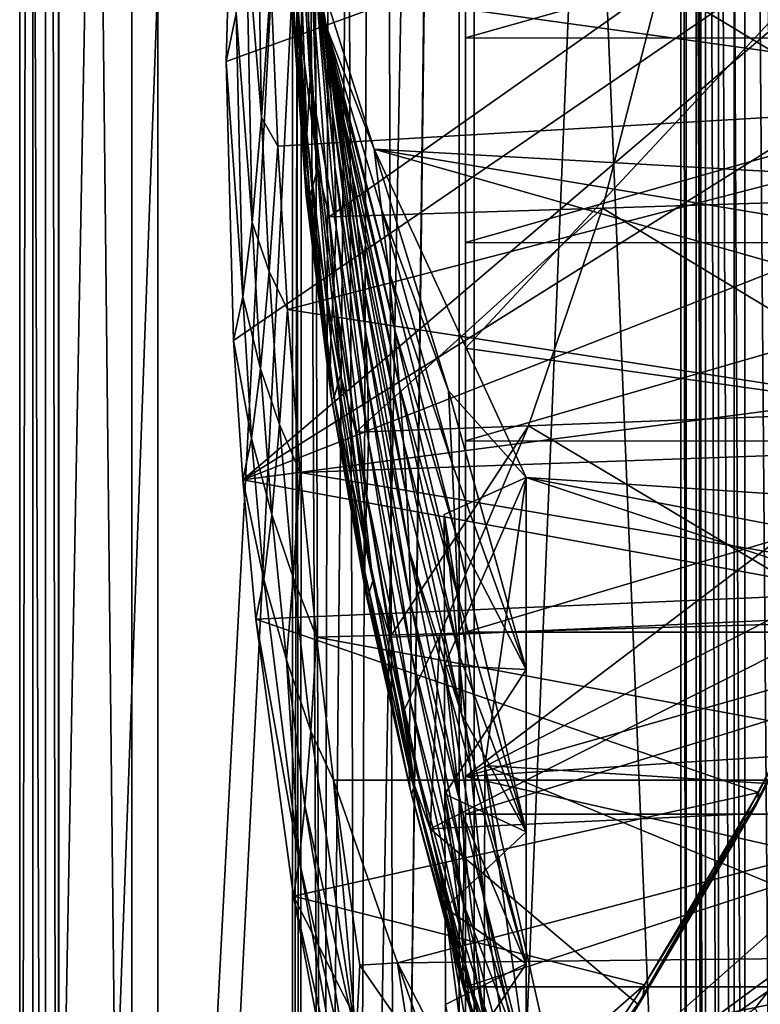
# Model space of a CAD drawing. Header units: metres. Extents: x 0 to 808, y -804 to 0.
# Tile 22 of 106: x 0 to 86, y -593 to -479. Entities that reach past the tile are written whole.
import ezdxf

# ---------------------------------------------------------------- set-up
doc = ezdxf.new("R2010")
doc.units = ezdxf.units.M

msp = doc.modelspace()

# ---------------------------------------------------------------- linework, layer by layer
at = {"layer": 'top'}
for points in [[(4.506955, -787.00769, 163.059998), (4.506955, -787.00769, 176.059998), (4.506955, -17.007448, 163.059998)], [(4.506955, -787.00769, 176.059998), (4.506955, -787.00769, 2050.060059), (4.506955, -17.007448, 163.059998)], [(4.506955, -17.007448, 163.059998), (4.506955, -787.00769, 2050.060059), (4.506955, -787.00769, 2063.060059)], [(4.506955, -17.007448, 2063.060059), (4.506955, -17.007448, 2050.060059), (4.506955, -787.00769, 2063.060059)], [(4.506955, -17.007448, 2050.060059), (4.506955, -17.007448, 176.059998), (4.506955, -787.00769, 2063.060059)], [(4.506955, -787.00769, 2063.060059), (4.506955, -17.007448, 176.059998), (4.506955, -17.007448, 163.059998)], [(4.506955, -17.007448, 2063.060059), (4.506955, -787.00769, 2063.060059), (31.506954, -50.007328, 2063.060059)], [(31.506954, -50.007328, 163.059998), (4.506955, -787.00769, 163.059998), (4.506955, -17.007448, 163.059998)], [(31.506954, -50.007328, 2063.060059), (4.506955, -787.00769, 2063.060059), (31.506992, -753.007813, 2063.060059)], [(31.506992, -753.007813, 163.059998), (4.506955, -787.00769, 163.059998), (31.506954, -50.007328, 163.059998)], [(32.846722, -55.007362, 2063.060059), (31.506954, -50.007328, 2063.060059), (31.506992, -753.007813, 2063.060059)], [(32.3498, -748.590454, 163.059998), (31.506954, -50.007328, 163.059998), (35.021755, -744.522583, 163.059998)], [(31.506954, -50.007328, 163.059998), (32.846722, -55.007362, 163.059998), (35.021755, -744.522583, 163.059998)], [(32.3498, -748.590454, 163.059998), (31.506992, -753.007813, 163.059998), (31.506954, -50.007328, 163.059998)], [(32.846722, -55.007362, 2063.060059), (31.506992, -753.007813, 2063.060059), (32.3498, -748.590454, 2063.060059)], [(35.021755, -744.522583, 2063.060059), (32.846722, -55.007362, 2063.060059), (32.3498, -748.590454, 2063.060059)], [(36.507027, -58.667622, 2063.060059), (32.846722, -55.007362, 2063.060059), (35.021755, -744.522583, 2063.060059)], [(35.021755, -744.522583, 163.059998), (32.846722, -55.007362, 163.059998), (36.507027, -58.667622, 163.059998)], [(39.089615, -741.850464, 2063.060059), (36.507027, -58.667622, 2063.060059), (35.021755, -744.522583, 2063.060059)], [(35.021755, -744.522583, 163.059998), (36.507027, -58.667622, 163.059998), (41.507076, -60.007328, 163.059998)], [(41.507076, -60.007328, 2063.060059), (36.507027, -58.667622, 2063.060059), (39.089615, -741.850464, 2063.060059)], [(39.089615, -741.850464, 163.059998), (35.021755, -744.522583, 163.059998), (41.507076, -60.007328, 163.059998)], [(43.506992, -741.007813, 2063.060059), (41.507076, -60.007328, 2063.060059), (39.089615, -741.850464, 2063.060059)], [(39.089615, -741.850464, 163.059998), (41.507076, -60.007328, 163.059998), (51.506351, -78.007446, 163.059998)], [(43.506992, -741.007813, 2063.060059), (51.506954, -88.189926, 2063.060059), (41.507076, -60.007328, 2063.060059)], [(43.506992, -741.007813, 163.059998), (39.089615, -741.850464, 163.059998), (51.506351, -78.007446, 163.059998)], [(43.506992, -741.007813, 163.059998), (51.506351, -78.007446, 163.059998), (51.506351, -731.007813, 163.059998)], [(51.506351, -78.007446, 163.059998), (51.506351, -407.620453, 188.338043), (51.506351, -731.007813, 163.059998)], [(51.507023, -731.007813, 2063.060059), (51.506954, -88.189926, 2063.060059), (43.506992, -741.007813, 2063.060059)], [(51.507023, -731.007813, 2063.060059), (51.506989, -417.552856, 2040.109741), (51.506954, -88.189926, 2063.060059)], [(51.506351, -407.620453, 188.338043), (51.505966, -432.483521, 189.286392), (51.506351, -731.007813, 163.059998)], [(51.507023, -731.007813, 2063.060059), (51.506996, -467.455811, 2038.852661), (51.506989, -417.552856, 2040.109741)], [(51.506351, -731.007813, 163.059998), (51.505966, -432.483521, 189.286392), (51.505573, -457.135284, 192.135345)], [(33.572571, -486.220825, 1190.909668), (32.474434, -445.172333, 1086.291992), (32.080051, -461.988312, 1191.079346)], [(33.841175, -470.788116, 1085.963135), (32.474434, -445.172333, 1086.291992), (33.572571, -486.220825, 1190.909668)], [(125.88398, -447.147491, 1606.41626), (23.859945, -484.101227, 1606.41626), (24.710676, -516.364319, 1606.41626)], [(125.88398, -447.147491, 1606.41626), (24.746794, -451.846039, 1606.41626), (23.859945, -484.101227, 1606.41626)], [(25.788092, -532.475098, 1606.41626), (125.88398, -447.147491, 1606.41626), (24.710676, -516.364319, 1606.41626)], [(121.485809, -472.458832, 1606.41626), (125.88398, -447.147491, 1606.41626), (25.788092, -532.475098, 1606.41626)], [(121.757156, -448.084473, 1991.592041), (125.237808, -488.306213, 1988.701416), (29.019278, -474.920624, 1935.213867)], [(23.859945, -484.101227, 1606.41626), (24.746794, -451.846039, 1606.41626), (25.012415, -478.557861, 1690.291748)], [(35.628181, -483.446655, 980.283508), (32.091084, -451.961609, 927.755127), (32.90873, -457.58905, 980.564331)], [(34.949169, -477.602325, 927.545715), (32.091084, -451.961609, 927.755127), (35.628181, -483.446655, 980.283508)], [(26.161518, -468.79538, 1773.741455), (27.305397, -454.84137, 1856.520996), (27.948233, -490.588074, 1853.84729)], [(27.305397, -454.84137, 1856.520996), (29.019278, -474.920624, 1935.213867), (27.948233, -490.588074, 1853.84729)], [(30.070742, -457.961975, 716.62439), (35.308228, -479.746918, 716.655579), (28.320469, -454.400513, 664.009521)], [(28.320469, -454.400513, 664.009521), (35.308228, -479.746918, 716.655579), (40.952229, -494.25354, 664.009521)], [(244.398788, -463.15802, 664.00946), (28.320469, -454.400513, 664.009521), (238.26918, -484.502106, 664.00946)], [(28.320469, -454.400513, 664.009521), (230.309708, -504.927917, 664.00946), (238.26918, -484.502106, 664.00946)], [(28.320469, -454.400513, 664.009521), (40.952229, -494.25354, 664.009521), (230.309708, -504.927917, 664.00946)], [(51.506245, -481.37674, 196.842163), (51.505573, -457.135284, 192.135345), (137.622986, -457.143494, 192.082687)], [(51.505573, -457.135284, 192.135345), (51.506245, -481.37674, 196.842163), (51.506351, -731.007813, 163.059998)], [(134.650742, -481.402985, 196.719543), (51.506245, -481.37674, 196.842163), (137.622986, -457.143494, 192.082687)], [(31.649506, -462.32785, 769.307922), (36.511982, -485.429291, 769.317078), (30.070742, -457.961975, 716.62439)], [(30.070742, -457.961975, 716.62439), (36.511982, -485.429291, 769.317078), (35.308228, -479.746918, 716.655579)], [(32.90873, -457.58905, 980.564331), (33.489983, -463.866058, 1033.311523), (36.117924, -489.672241, 1032.98584)], [(36.117924, -489.672241, 1032.98584), (35.628181, -483.446655, 980.283508), (32.90873, -457.58905, 980.564331)], [(32.080051, -461.988312, 1191.079346), (31.56143, -468.913452, 1243.710449), (33.170212, -492.525452, 1243.588379)], [(37.525284, -491.193909, 821.98999), (31.649506, -462.32785, 769.307922), (32.974655, -467.049286, 822.039001)], [(36.511982, -485.429291, 769.317078), (31.649506, -462.32785, 769.307922), (37.525284, -491.193909, 821.98999)], [(33.170212, -492.525452, 1243.588379), (33.572571, -486.220825, 1190.909668), (32.080051, -461.988312, 1191.079346)], [(33.489983, -463.866058, 1033.311523), (36.423492, -496.276459, 1085.633911), (36.117924, -489.672241, 1032.98584)], [(33.841175, -470.788116, 1085.963135), (36.423492, -496.276459, 1085.633911), (33.489983, -463.866058, 1033.311523)], [(51.507, -517.232178, 2035.084595), (100.007813, -465.213501, 2030.410889), (51.506996, -467.455811, 2038.852661)], [(106.628807, -524.997498, 2024.548584), (100.007813, -465.213501, 2030.410889), (51.507, -517.232178, 2035.084595)], [(38.365028, -497.053192, 874.663696), (32.974655, -467.049286, 822.039001), (34.068672, -472.13797, 874.790955)], [(38.365028, -497.053192, 874.663696), (37.525284, -491.193909, 821.98999), (32.974655, -467.049286, 822.039001)], [(51.507, -517.232178, 2035.084595), (51.506996, -467.455811, 2038.852661), (51.507023, -731.007813, 2063.060059)], [(25.012415, -478.557861, 1690.291748), (26.161518, -468.79538, 1773.741455), (26.872328, -502.734253, 1771.811279)], [(26.872328, -502.734253, 1771.811279), (26.161518, -468.79538, 1773.741455), (27.948233, -490.588074, 1853.84729)], [(33.024734, -496.994202, 1296.498901), (31.56143, -468.913452, 1243.710449), (31.350925, -473.777618, 1296.629028)], [(31.56143, -468.913452, 1243.710449), (33.024734, -496.994202, 1296.498901), (33.170212, -492.525452, 1243.588379)], [(33.841175, -470.788116, 1085.963135), (33.572571, -486.220825, 1190.909668), (36.545139, -503.251068, 1138.210327)], [(36.423492, -496.276459, 1085.633911), (33.841175, -470.788116, 1085.963135), (36.545139, -503.251068, 1138.210327)], [(39.044456, -503.016663, 927.335938), (38.365028, -497.053192, 874.663696), (34.068672, -472.13797, 874.790955)], [(34.068672, -472.13797, 874.790955), (34.949169, -477.602325, 927.545715), (39.044456, -503.016663, 927.335938)], [(115.185783, -497.387787, 1606.41626), (121.485809, -472.458832, 1606.41626), (25.788092, -532.475098, 1606.41626)], [(31.892401, -476.509796, 1402.88269), (32.955956, -472.408417, 1455.779663), (34.438065, -496.391907, 1455.591675)], [(34.438065, -496.391907, 1455.591675), (32.955956, -472.408417, 1455.779663), (33.858959, -476.248138, 1481.944702)], [(33.113243, -499.592712, 1349.559204), (33.024734, -496.994202, 1296.498901), (31.350925, -473.777618, 1296.629028)], [(31.42103, -476.538727, 1349.730957), (33.113243, -499.592712, 1349.559204), (31.350925, -473.777618, 1296.629028)], [(121.190132, -473.833679, 1555.190308), (114.545036, -499.548279, 1550.5177), (74.008835, -475.121338, 1515.62146)], [(29.019278, -474.920624, 1935.213867), (29.808437, -493.900757, 1932.609497), (27.948233, -490.588074, 1853.84729)], [(29.019278, -474.920624, 1935.213867), (125.237808, -488.306213, 1988.701416), (29.808437, -493.900757, 1932.609497)], [(35.771202, -502.077545, 1484.466553), (33.858959, -476.248138, 1481.944702), (74.008835, -475.121338, 1515.62146)], [(35.771202, -502.077545, 1484.466553), (74.008835, -475.121338, 1515.62146), (67.339645, -501.07962, 1510.937256)], [(74.008835, -475.121338, 1515.62146), (114.545036, -499.548279, 1550.5177), (67.339645, -501.07962, 1510.937256)], [(33.244148, -500.189331, 1376.118652), (33.113243, -499.592712, 1349.559204), (31.42103, -476.538727, 1349.730957)], [(31.559824, -477.128937, 1376.31665), (33.244148, -500.189331, 1376.118652), (31.42103, -476.538727, 1349.730957)], [(31.892401, -476.509796, 1402.88269), (33.534981, -499.748444, 1402.666504), (31.559824, -477.128937, 1376.31665)], [(33.534981, -499.748444, 1402.666504), (31.892401, -476.509796, 1402.88269), (34.438065, -496.391907, 1455.591675)], [(35.771202, -502.077545, 1484.466553), (34.438065, -496.391907, 1455.591675), (33.858959, -476.248138, 1481.944702)], [(33.534981, -499.748444, 1402.666504), (33.244148, -500.189331, 1376.118652), (31.559824, -477.128937, 1376.31665)], [(34.949169, -477.602325, 927.545715), (39.572617, -509.090027, 980.00238), (39.044456, -503.016663, 927.335938)], [(34.949169, -477.602325, 927.545715), (35.628181, -483.446655, 980.283508), (39.572617, -509.090027, 980.00238)], [(23.859945, -484.101227, 1606.41626), (25.012415, -478.557861, 1690.291748), (25.792719, -511.332672, 1689.275024)], [(25.792719, -511.332672, 1689.275024), (25.012415, -478.557861, 1690.291748), (26.872328, -502.734253, 1771.811279)], [(35.308228, -479.746918, 716.655579), (41.798626, -501.182983, 716.686768), (40.952229, -494.25354, 664.009521)], [(36.511982, -485.429291, 769.317078), (42.61533, -508.197968, 769.326294), (35.308228, -479.746918, 716.655579)], [(35.308228, -479.746918, 716.655579), (42.61533, -508.197968, 769.326294), (41.798626, -501.182983, 716.686768)], [(51.507881, -505.03302, 203.288223), (51.506245, -481.37674, 196.842163), (134.650742, -481.402985, 196.719543)], [(51.506245, -481.37674, 196.842163), (51.507881, -505.03302, 203.288223), (51.506351, -731.007813, 163.059998)], [(130.58429, -505.081177, 203.133392), (51.507881, -505.03302, 203.288223), (134.650742, -481.402985, 196.719543)], [(39.958698, -515.276062, 1032.659668), (35.628181, -483.446655, 980.283508), (36.117924, -489.672241, 1032.98584)], [(35.628181, -483.446655, 980.283508), (39.958698, -515.276062, 1032.659668), (39.572617, -509.090027, 980.00238)], [(24.710676, -516.364319, 1606.41626), (23.859945, -484.101227, 1606.41626), (25.792719, -511.332672, 1689.275024)], [(42.61533, -508.197968, 769.326294), (36.511982, -485.429291, 769.317078), (43.304893, -515.021362, 821.940918)], [(36.511982, -485.429291, 769.317078), (37.525284, -491.193909, 821.98999), (43.304893, -515.021362, 821.940918)], [(35.959682, -516.03656, 1243.466187), (33.572571, -486.220825, 1190.909668), (33.170212, -492.525452, 1243.588379)], [(36.545139, -503.251068, 1138.210327), (33.572571, -486.220825, 1190.909668), (36.257366, -510.343536, 1190.739746)], [(33.572571, -486.220825, 1190.909668), (35.959682, -516.03656, 1243.466187), (36.257366, -510.343536, 1190.739746)], [(125.237808, -488.306213, 1988.701416), (30.924217, -512.762451, 1929.348755), (29.808437, -493.900757, 1932.609497)], [(125.237808, -488.306213, 1988.701416), (130.205963, -528.108521, 1983.314331), (30.924217, -512.762451, 1929.348755)], [(36.117924, -489.672241, 1032.98584), (36.423492, -496.276459, 1085.633911), (40.206547, -521.573853, 1085.304199)], [(40.206547, -521.573853, 1085.304199), (39.958698, -515.276062, 1032.659668), (36.117924, -489.672241, 1032.98584)], [(26.872328, -502.734253, 1771.811279), (27.948233, -490.588074, 1853.84729), (28.808275, -508.371643, 1851.750854)], [(27.948233, -490.588074, 1853.84729), (29.808437, -493.900757, 1932.609497), (28.808275, -508.371643, 1851.750854)], [(43.878597, -521.666382, 874.536316), (37.525284, -491.193909, 821.98999), (38.365028, -497.053192, 874.663696)], [(43.304893, -515.021362, 821.940918), (37.525284, -491.193909, 821.98999), (43.878597, -521.666382, 874.536316)], [(33.170212, -492.525452, 1243.588379), (33.024734, -496.994202, 1296.498901), (35.867619, -520.119141, 1296.36853)], [(35.867619, -520.119141, 1296.36853), (35.959682, -516.03656, 1243.466187), (33.170212, -492.525452, 1243.588379)], [(29.808437, -493.900757, 1932.609497), (30.924217, -512.762451, 1929.348755), (28.808275, -508.371643, 1851.750854)], [(40.952229, -494.25354, 664.009521), (41.798626, -501.182983, 716.686768), (49.541142, -522.190857, 716.718018)], [(58.506992, -532.191223, 664.009521), (40.952229, -494.25354, 664.009521), (49.541142, -522.190857, 716.718018)], [(40.952229, -494.25354, 664.009521), (220.700058, -524.220154, 664.00946), (230.309708, -504.927917, 664.00946)], [(220.700058, -524.220154, 664.00946), (40.952229, -494.25354, 664.009521), (209.64859, -542.2052, 664.00946)], [(40.952229, -494.25354, 664.009521), (58.506992, -532.191223, 664.009521), (209.64859, -542.2052, 664.00946)], [(35.96286, -522.564514, 1349.387207), (33.024734, -496.994202, 1296.498901), (33.113243, -499.592712, 1349.559204)], [(35.867619, -520.119141, 1296.36853), (33.024734, -496.994202, 1296.498901), (35.96286, -522.564514, 1349.387207)], [(34.438065, -496.391907, 1455.591675), (37.05389, -520.313721, 1455.403564), (33.534981, -499.748444, 1402.666504)], [(37.05389, -520.313721, 1455.403564), (34.438065, -496.391907, 1455.591675), (35.771202, -502.077545, 1484.466553)], [(36.423492, -496.276459, 1085.633911), (40.316364, -527.977722, 1137.933594), (40.206547, -521.573853, 1085.304199)], [(40.316364, -527.977722, 1137.933594), (36.423492, -496.276459, 1085.633911), (36.545139, -503.251068, 1138.210327)], [(44.345295, -528.143677, 927.125854), (38.365028, -497.053192, 874.663696), (39.044456, -503.016663, 927.335938)], [(44.345295, -528.143677, 927.125854), (43.878597, -521.666382, 874.536316), (38.365028, -497.053192, 874.663696)], [(25.788092, -532.475098, 1606.41626), (107.028595, -521.79895, 1606.41626), (115.185783, -497.387787, 1606.41626)], [(36.080021, -523.172363, 1375.92041), (35.96286, -522.564514, 1349.387207), (33.113243, -499.592712, 1349.559204)], [(36.080021, -523.172363, 1375.92041), (33.113243, -499.592712, 1349.559204), (33.244148, -500.189331, 1376.118652)], [(33.534981, -499.748444, 1402.666504), (36.323208, -522.914795, 1402.450073), (33.244148, -500.189331, 1376.118652)], [(36.323208, -522.914795, 1402.450073), (36.080021, -523.172363, 1375.92041), (33.244148, -500.189331, 1376.118652)], [(37.05389, -520.313721, 1455.403564), (36.323208, -522.914795, 1402.450073), (33.534981, -499.748444, 1402.666504)], [(114.545036, -499.548279, 1550.5177), (106.032616, -524.414734, 1544.360474), (67.339645, -501.07962, 1510.937256)], [(38.829205, -526.962646, 1488.050781), (35.771202, -502.077545, 1484.466553), (67.339645, -501.07962, 1510.937256)], [(38.829205, -526.962646, 1488.050781), (67.339645, -501.07962, 1510.937256), (58.799458, -526.221802, 1504.768188)], [(41.798626, -501.182983, 716.686768), (49.956749, -530.557922, 769.335571), (49.541142, -522.190857, 716.718018)], [(42.61533, -508.197968, 769.326294), (49.956749, -530.557922, 769.335571), (41.798626, -501.182983, 716.686768)], [(67.339645, -501.07962, 1510.937256), (106.032616, -524.414734, 1544.360474), (58.799458, -526.221802, 1504.768188)], [(25.792719, -511.332672, 1689.275024), (26.872328, -502.734253, 1771.811279), (27.804216, -519.63678, 1770.34021)], [(27.804216, -519.63678, 1770.34021), (26.872328, -502.734253, 1771.811279), (28.808275, -508.371643, 1851.750854)], [(38.829205, -526.962646, 1488.050781), (37.05389, -520.313721, 1455.403564), (35.771202, -502.077545, 1484.466553)], [(40.118889, -534.297363, 1190.569702), (36.545139, -503.251068, 1138.210327), (36.257366, -510.343536, 1190.739746)], [(40.118889, -534.297363, 1190.569702), (40.316364, -527.977722, 1137.933594), (36.545139, -503.251068, 1138.210327)], [(44.71104, -534.460327, 979.720764), (44.345295, -528.143677, 927.125854), (39.044456, -503.016663, 927.335938)], [(39.044456, -503.016663, 927.335938), (39.572617, -509.090027, 980.00238), (44.71104, -534.460327, 979.720764)], [(51.506351, -731.007813, 163.059998), (51.507881, -505.03302, 203.288223), (51.50909, -527.974548, 211.370941)], [(51.50909, -527.974548, 211.370941), (51.507881, -505.03302, 203.288223), (130.58429, -505.081177, 203.133392)], [(125.51133, -528.016968, 211.255615), (51.50909, -527.974548, 211.370941), (130.58429, -505.081177, 203.133392)], [(27.804216, -519.63678, 1770.34021), (28.808275, -508.371643, 1851.750854), (30.022106, -526.060059, 1849.162598)], [(28.808275, -508.371643, 1851.750854), (30.924217, -512.762451, 1929.348755), (30.022106, -526.060059, 1849.162598)], [(43.304893, -515.021362, 821.940918), (50.308701, -538.459045, 821.891785), (42.61533, -508.197968, 769.326294)], [(50.308701, -538.459045, 821.891785), (49.956749, -530.557922, 769.335571), (42.61533, -508.197968, 769.326294)], [(39.572617, -509.090027, 980.00238), (44.981976, -540.620605, 1032.333008), (44.71104, -534.460327, 979.720764)], [(39.572617, -509.090027, 980.00238), (39.958698, -515.276062, 1032.659668), (44.981976, -540.620605, 1032.333008)], [(36.257366, -510.343536, 1190.739746), (35.959682, -516.03656, 1243.466187), (39.913963, -539.389954, 1243.34375)], [(39.913963, -539.389954, 1243.34375), (40.118889, -534.297363, 1190.569702), (36.257366, -510.343536, 1190.739746)], [(24.710676, -516.364319, 1606.41626), (25.792719, -511.332672, 1689.275024), (26.797155, -527.676147, 1688.513794)], [(26.797155, -527.676147, 1688.513794), (25.792719, -511.332672, 1689.275024), (27.804216, -519.63678, 1770.34021)], [(30.924217, -512.762451, 1929.348755), (32.39455, -531.625122, 1926.204834), (30.022106, -526.060059, 1849.162598)], [(130.205963, -528.108521, 1983.314331), (32.39455, -531.625122, 1926.204834), (30.924217, -512.762451, 1929.348755)], [(45.160679, -546.625427, 1084.973999), (39.958698, -515.276062, 1032.659668), (40.206547, -521.573853, 1085.304199)], [(39.958698, -515.276062, 1032.659668), (45.160679, -546.625427, 1084.973999), (44.981976, -540.620605, 1032.333008)], [(43.878597, -521.666382, 874.536316), (50.602646, -545.908081, 874.408691), (43.304893, -515.021362, 821.940918)], [(50.602646, -545.908081, 874.408691), (50.308701, -538.459045, 821.891785), (43.304893, -515.021362, 821.940918)], [(25.788092, -532.475098, 1606.41626), (24.710676, -516.364319, 1606.41626), (26.797155, -527.676147, 1688.513794)], [(39.863335, -543.097656, 1296.238159), (35.959682, -516.03656, 1243.466187), (35.867619, -520.119141, 1296.36853)], [(35.959682, -516.03656, 1243.466187), (39.863335, -543.097656, 1296.238159), (39.913963, -539.389954, 1243.34375)], [(51.507008, -566.755676, 2028.815063), (51.507, -517.232178, 2035.084595), (51.507023, -731.007813, 2063.060059)], [(51.507008, -566.755676, 2028.815063), (106.628807, -524.997498, 2024.548584), (51.507, -517.232178, 2035.084595)], [(26.797155, -527.676147, 1688.513794), (27.804216, -519.63678, 1770.34021), (29.117001, -536.467529, 1768.541382)], [(29.117001, -536.467529, 1768.541382), (27.804216, -519.63678, 1770.34021), (30.022106, -526.060059, 1849.162598)], [(39.953289, -545.40155, 1349.215088), (39.863335, -543.097656, 1296.238159), (35.867619, -520.119141, 1296.36853)], [(39.953289, -545.40155, 1349.215088), (35.867619, -520.119141, 1296.36853), (35.96286, -522.564514, 1349.387207)], [(37.05389, -520.313721, 1455.403564), (40.786118, -544.125854, 1455.215088), (36.323208, -522.914795, 1402.450073)], [(40.786118, -544.125854, 1455.215088), (37.05389, -520.313721, 1455.403564), (38.829205, -526.962646, 1488.050781)], [(97.065186, -545.570068, 1606.41626), (107.028595, -521.79895, 1606.41626), (25.788092, -532.475098, 1606.41626)], [(40.206547, -521.573853, 1085.304199), (40.316364, -527.977722, 1137.933594), (45.247295, -552.471558, 1137.656494)], [(45.247295, -552.471558, 1137.656494), (45.160679, -546.625427, 1084.973999), (40.206547, -521.573853, 1085.304199)], [(50.843021, -552.917053, 926.915405), (43.878597, -521.666382, 874.536316), (44.345295, -528.143677, 927.125854)], [(50.602646, -545.908081, 874.408691), (43.878597, -521.666382, 874.536316), (50.843021, -552.917053, 926.915405)], [(49.541142, -522.190857, 716.718018), (49.956749, -530.557922, 769.335571), (58.506954, -554.391235, 780.410156)], [(58.506954, -554.391235, 780.410156), (58.506992, -532.191223, 664.009521), (49.541142, -522.190857, 716.718018)], [(39.953289, -545.40155, 1349.215088), (35.96286, -522.564514, 1349.387207), (36.080021, -523.172363, 1375.92041)], [(36.323208, -522.914795, 1402.450073), (40.240131, -545.958618, 1402.233398), (36.080021, -523.172363, 1375.92041)], [(40.240131, -545.958618, 1402.233398), (39.953289, -545.40155, 1349.215088), (36.080021, -523.172363, 1375.92041)], [(40.786118, -544.125854, 1455.215088), (40.240131, -545.958618, 1402.233398), (36.323208, -522.914795, 1402.450073)], [(106.032616, -524.414734, 1544.360474), (95.792686, -548.285522, 1536.865723), (58.799458, -526.221802, 1504.768188)], [(106.558395, -538.35675, 2023.012207), (106.628807, -524.997498, 2024.548584), (51.507008, -566.755676, 2028.815063)], [(29.117001, -536.467529, 1768.541382), (30.022106, -526.060059, 1849.162598), (31.610111, -543.736877, 1846.661865)], [(30.022106, -526.060059, 1849.162598), (32.39455, -531.625122, 1926.204834), (31.610111, -543.736877, 1846.661865)], [(42.806412, -550.6604, 1492.488892), (38.829205, -526.962646, 1488.050781), (58.799458, -526.221802, 1504.768188)], [(42.806412, -550.6604, 1492.488892), (58.799458, -526.221802, 1504.768188), (48.539452, -550.418701, 1497.272705)], [(58.799458, -526.221802, 1504.768188), (95.792686, -548.285522, 1536.865723), (48.539452, -550.418701, 1497.272705)], [(25.788092, -532.475098, 1606.41626), (26.797155, -527.676147, 1688.513794), (28.209551, -543.971375, 1687.588623)], [(28.209551, -543.971375, 1687.588623), (26.797155, -527.676147, 1688.513794), (29.117001, -536.467529, 1768.541382)], [(42.806412, -550.6604, 1492.488892), (40.786118, -544.125854, 1455.215088), (38.829205, -526.962646, 1488.050781)], [(130.205963, -528.108521, 1983.314331), (128.95787, -547.993347, 1979.662231), (32.39455, -531.625122, 1926.204834)], [(40.118889, -534.297363, 1190.569702), (45.128883, -558.031189, 1190.399292), (40.316364, -527.977722, 1137.933594)], [(40.316364, -527.977722, 1137.933594), (45.128883, -558.031189, 1190.399292), (45.247295, -552.471558, 1137.656494)], [(51.032864, -559.494324, 979.43866), (44.345295, -528.143677, 927.125854), (44.71104, -534.460327, 979.720764)], [(51.032864, -559.494324, 979.43866), (50.843021, -552.917053, 926.915405), (44.345295, -528.143677, 927.125854)], [(51.50909, -527.974548, 211.370941), (51.508621, -550.051208, 221.058624), (51.506351, -731.007813, 163.059998)], [(51.508621, -550.051208, 221.058624), (51.50909, -527.974548, 211.370941), (125.51133, -528.016968, 211.255615)], [(119.536438, -550.069946, 221.008286), (51.508621, -550.051208, 221.058624), (125.51133, -528.016968, 211.255615)], [(49.956749, -530.557922, 769.335571), (50.308701, -538.459045, 821.891785), (58.506954, -554.391235, 780.410156)], [(27.300501, -548.56134, 1606.41626), (25.788092, -532.475098, 1606.41626), (28.209551, -543.971375, 1687.588623)], [(27.300501, -548.56134, 1606.41626), (97.065186, -545.570068, 1606.41626), (25.788092, -532.475098, 1606.41626)], [(32.39455, -531.625122, 1926.204834), (34.282154, -550.63385, 1924.738159), (31.610111, -543.736877, 1846.661865)], [(128.95787, -547.993347, 1979.662231), (34.282154, -550.63385, 1924.738159), (32.39455, -531.625122, 1926.204834)], [(49.055351, -536.487671, 664.00946), (53.75539, -565.483337, 664.009766), (58.506992, -532.191223, 664.009521)], [(49.083725, -553.906555, 753.868347), (49.055351, -536.487671, 664.00946), (58.506992, -532.191223, 664.009521)], [(58.506954, -554.391235, 780.410156), (49.083725, -553.906555, 753.868347), (58.506992, -532.191223, 664.009521)], [(53.75539, -565.483337, 664.009766), (184.131973, -573.784424, 664.00946), (58.506992, -532.191223, 664.009521)], [(209.64859, -542.2052, 664.00946), (58.506992, -532.191223, 664.009521), (197.381439, -558.754456, 664.00946)], [(58.506992, -532.191223, 664.009521), (184.131973, -573.784424, 664.00946), (197.381439, -558.754456, 664.00946)], [(39.913963, -539.389954, 1243.34375), (45.005501, -562.536255, 1243.221069), (40.118889, -534.297363, 1190.569702)], [(45.005501, -562.536255, 1243.221069), (45.128883, -558.031189, 1190.399292), (40.118889, -534.297363, 1190.569702)], [(44.981976, -540.620605, 1032.333008), (51.032864, -559.494324, 979.43866), (44.71104, -534.460327, 979.720764)], [(28.209551, -543.971375, 1687.588623), (29.117001, -536.467529, 1768.541382), (30.82353, -553.274109, 1766.800903)], [(30.82353, -553.274109, 1766.800903), (29.117001, -536.467529, 1768.541382), (31.610111, -543.736877, 1846.661865)], [(53.75539, -565.483337, 664.009766), (49.055351, -536.487671, 664.00946), (53.702785, -581.32135, 752.469971)], [(49.055351, -536.487671, 664.00946), (49.083725, -553.906555, 753.868347), (53.702785, -581.32135, 752.469971)], [(58.506954, -554.391235, 780.410156), (50.308701, -538.459045, 821.891785), (58.506954, -573.133484, 897.417175)], [(50.308701, -538.459045, 821.891785), (50.602646, -545.908081, 874.408691), (58.506954, -573.133484, 897.417175)], [(104.70018, -551.586792, 2021.624756), (106.558395, -538.35675, 2023.012207), (51.507008, -566.755676, 2028.815063)], [(39.863335, -543.097656, 1296.238159), (44.985031, -565.882446, 1296.107544), (39.913963, -539.389954, 1243.34375)], [(44.985031, -565.882446, 1296.107544), (45.005501, -562.536255, 1243.221069), (39.913963, -539.389954, 1243.34375)], [(51.271496, -571.373779, 1084.643311), (58.506954, -588.401672, 1014.928101), (44.981976, -540.620605, 1032.333008)], [(58.506954, -588.401672, 1014.928101), (51.032864, -559.494324, 979.43866), (44.981976, -540.620605, 1032.333008)], [(45.160679, -546.625427, 1084.973999), (51.271496, -571.373779, 1084.643311), (44.981976, -540.620605, 1032.333008)], [(30.82353, -553.274109, 1766.800903), (31.610111, -543.736877, 1846.661865), (33.618271, -561.505066, 1845.417847)], [(31.610111, -543.736877, 1846.661865), (34.282154, -550.63385, 1924.738159), (33.618271, -561.505066, 1845.417847)], [(45.058361, -568.058594, 1349.042603), (39.863335, -543.097656, 1296.238159), (39.953289, -545.40155, 1349.215088)], [(39.863335, -543.097656, 1296.238159), (45.058361, -568.058594, 1349.042603), (44.985031, -565.882446, 1296.107544)], [(27.300501, -548.56134, 1606.41626), (28.209551, -543.971375, 1687.588623), (32.286816, -576.469727, 1686.21521)], [(32.286816, -576.469727, 1686.21521), (28.209551, -543.971375, 1687.588623), (30.82353, -553.274109, 1766.800903)], [(40.240131, -545.958618, 1402.233398), (40.786118, -544.125854, 1455.215088), (45.609882, -567.787354, 1455.026367)], [(45.609882, -567.787354, 1455.026367), (40.786118, -544.125854, 1455.215088), (42.806412, -550.6604, 1492.488892)], [(85.362671, -568.577698, 1606.41626), (97.065186, -545.570068, 1606.41626), (27.300501, -548.56134, 1606.41626)], [(45.260254, -568.836548, 1402.016479), (39.953289, -545.40155, 1349.215088), (40.240131, -545.958618, 1402.233398)], [(45.260254, -568.836548, 1402.016479), (45.058361, -568.058594, 1349.042603), (39.953289, -545.40155, 1349.215088)], [(45.609882, -567.787354, 1455.026367), (45.260254, -568.836548, 1402.016479), (40.240131, -545.958618, 1402.233398)], [(58.506954, -573.133484, 897.417175), (50.602646, -545.908081, 874.408691), (50.843021, -552.917053, 926.915405)], [(97.065186, -545.570068, 1606.41626), (85.302094, -569.38739, 1586.88916), (97.148331, -546.416077, 1589.045166)], [(97.065186, -545.570068, 1606.41626), (85.362671, -568.577698, 1606.41626), (85.302094, -569.38739, 1586.88916)], [(51.321655, -576.678101, 1137.378784), (45.160679, -546.625427, 1084.973999), (45.247295, -552.471558, 1137.656494)], [(51.271496, -571.373779, 1084.643311), (45.160679, -546.625427, 1084.973999), (51.321655, -576.678101, 1137.378784)], [(96.507423, -547.784363, 1554.254761), (96.959404, -547.161072, 1571.652954), (84.620735, -570.640015, 1547.769165)], [(96.959404, -547.161072, 1571.652954), (85.05246, -570.079407, 1567.336548), (84.620735, -570.640015, 1547.769165)], [(96.959404, -547.161072, 1571.652954), (97.148331, -546.416077, 1589.045166), (85.05246, -570.079407, 1567.336548)], [(97.148331, -546.416077, 1589.045166), (85.302094, -569.38739, 1586.88916), (85.05246, -570.079407, 1567.336548)], [(128.95787, -547.993347, 1979.662231), (123.818375, -567.170044, 1975.521118), (34.282154, -550.63385, 1924.738159)], [(95.792686, -548.285522, 1536.865723), (47.418613, -572.803833, 1497.489258), (48.539452, -550.418701, 1497.272705)], [(95.792686, -548.285522, 1536.865723), (84.007103, -571.068848, 1528.197998), (47.418613, -572.803833, 1497.489258)], [(95.792686, -548.285522, 1536.865723), (96.507423, -547.784363, 1554.254761), (84.007103, -571.068848, 1528.197998)], [(96.507423, -547.784363, 1554.254761), (84.620735, -570.640015, 1547.769165), (84.007103, -571.068848, 1528.197998)], [(31.619713, -580.561035, 1606.41626), (27.300501, -548.56134, 1606.41626), (32.286816, -576.469727, 1686.21521)], [(31.619713, -580.561035, 1606.41626), (85.362671, -568.577698, 1606.41626), (27.300501, -548.56134, 1606.41626)], [(34.282154, -550.63385, 1924.738159), (36.26416, -567.170349, 1924.971191), (33.618271, -561.505066, 1845.417847)], [(123.818375, -567.170044, 1975.521118), (36.26416, -567.170349, 1924.971191), (34.282154, -550.63385, 1924.738159)], [(44.447491, -559.016907, 1494.284668), (42.806412, -550.6604, 1492.488892), (48.539452, -550.418701, 1497.272705)], [(44.447491, -559.016907, 1494.284668), (45.609882, -567.787354, 1455.026367), (42.806412, -550.6604, 1492.488892)], [(48.539452, -550.418701, 1497.272705), (47.418613, -572.803833, 1497.489258), (44.447491, -559.016907, 1494.284668)], [(51.508621, -550.051208, 221.058624), (51.506351, -639.36731, 229.276062), (51.506351, -731.007813, 163.059998)], [(51.508621, -550.051208, 221.058624), (51.507103, -571.11792, 232.319382), (51.506351, -639.36731, 229.276062)], [(51.507103, -571.11792, 232.319382), (51.508621, -550.051208, 221.058624), (119.536438, -550.069946, 221.008286)], [(112.777573, -571.118896, 232.308823), (51.507103, -571.11792, 232.319382), (119.536438, -550.069946, 221.008286)], [(51.507008, -566.755676, 2028.815063), (101.430367, -563.498474, 2020.502075), (104.70018, -551.586792, 2021.624756)], [(45.247295, -552.471558, 1137.656494), (45.128883, -558.031189, 1190.399292), (51.269203, -581.493164, 1190.228516)], [(51.269203, -581.493164, 1190.228516), (51.321655, -576.678101, 1137.378784), (45.247295, -552.471558, 1137.656494)], [(58.506954, -573.133484, 897.417175), (50.843021, -552.917053, 926.915405), (51.032864, -559.494324, 979.43866)], [(33.618271, -561.505066, 1845.417847), (32.953091, -570.117126, 1765.897705), (30.82353, -553.274109, 1766.800903)], [(32.953091, -570.117126, 1765.897705), (32.286816, -576.469727, 1686.21521), (30.82353, -553.274109, 1766.800903)], [(53.702785, -581.32135, 752.469971), (49.083725, -553.906555, 753.868347), (53.676815, -595.176453, 841.275085)], [(49.083725, -553.906555, 753.868347), (49.115574, -568.786865, 841.114014), (53.676815, -595.176453, 841.275085)], [(49.115574, -568.786865, 841.114014), (49.083725, -553.906555, 753.868347), (58.506954, -554.391235, 780.410156)], [(58.506954, -573.133484, 897.417175), (49.115574, -568.786865, 841.114014), (58.506954, -554.391235, 780.410156)], [(45.005501, -562.536255, 1243.221069), (51.214294, -585.426514, 1243.098267), (45.128883, -558.031189, 1190.399292)], [(45.128883, -558.031189, 1190.399292), (51.214294, -585.426514, 1243.098267), (51.269203, -581.493164, 1190.228516)], [(44.447491, -559.016907, 1494.284668), (47.418613, -572.803833, 1497.489258), (45.609882, -567.787354, 1455.026367)], [(58.506954, -588.401672, 1014.928101), (58.506954, -573.133484, 897.417175), (51.032864, -559.494324, 979.43866)], [(33.618271, -561.505066, 1845.417847), (38.874027, -596.922363, 1846.562988), (32.953091, -570.117126, 1765.897705)], [(33.618271, -561.505066, 1845.417847), (36.26416, -567.170349, 1924.971191), (38.874027, -596.922363, 1846.562988)], [(44.985031, -565.882446, 1296.107544), (51.210846, -588.42749, 1295.976563), (45.005501, -562.536255, 1243.221069)], [(51.210846, -588.42749, 1295.976563), (51.214294, -585.426514, 1243.098267), (45.005501, -562.536255, 1243.221069)], [(95.810745, -576.729309, 2019.431641), (101.430367, -563.498474, 2020.502075), (51.507008, -566.755676, 2028.815063)], [(53.75539, -565.483337, 664.009766), (53.702785, -581.32135, 752.469971), (59.843479, -608.859863, 752.560791)], [(60.149311, -594.148987, 664.009888), (53.75539, -565.483337, 664.009766), (59.843479, -608.859863, 752.560791)], [(184.131973, -573.784424, 664.00946), (53.75539, -565.483337, 664.009766), (153.885727, -606.785461, 664.00946)], [(53.75539, -565.483337, 664.009766), (60.149311, -594.148987, 664.009888), (153.885727, -606.785461, 664.00946)], [(45.058361, -568.058594, 1349.042603), (51.254333, -590.492432, 1348.869751), (44.985031, -565.882446, 1296.107544)], [(44.985031, -565.882446, 1296.107544), (51.254333, -590.492432, 1348.869751), (51.210846, -588.42749, 1295.976563)], [(36.26416, -567.170349, 1924.971191), (123.818375, -567.170044, 1975.521118), (43.652901, -588.275696, 1929.172119)], [(36.26416, -567.170349, 1924.971191), (39.281452, -588.565002, 1926.653198), (38.874027, -596.922363, 1846.562988)], [(39.281452, -588.565002, 1926.653198), (36.26416, -567.170349, 1924.971191), (43.652901, -588.275696, 1929.172119)], [(43.652901, -588.275696, 1929.172119), (123.818375, -567.170044, 1975.521118), (113.775955, -587.525513, 1969.645752)], [(51.49762, -591.26123, 1454.837402), (45.260254, -568.836548, 1402.016479), (45.609882, -567.787354, 1455.026367)], [(47.418613, -572.803833, 1497.489258), (51.49762, -591.26123, 1454.837402), (45.609882, -567.787354, 1455.026367)], [(51.507023, -731.007813, 2063.060059), (51.507019, -672.725281, 2038.709106), (51.507008, -566.755676, 2028.815063)], [(51.507019, -672.725281, 2038.709106), (51.507015, -648.723145, 2030.865479), (51.507008, -566.755676, 2028.815063)], [(51.507008, -566.755676, 2028.815063), (51.507015, -648.723145, 2030.865479), (51.507011, -615.900696, 2020.060059)], [(51.507011, -615.900696, 2020.060059), (95.810745, -576.729309, 2019.431641), (51.507008, -566.755676, 2028.815063)], [(31.619713, -580.561035, 1606.41626), (72.18277, -590.818604, 1606.41626), (85.362671, -568.577698, 1606.41626)], [(51.357933, -591.508606, 1401.799072), (45.058361, -568.058594, 1349.042603), (45.260254, -568.836548, 1402.016479)], [(51.254333, -590.492432, 1348.869751), (45.058361, -568.058594, 1349.042603), (51.357933, -591.508606, 1401.799072)], [(51.49762, -591.26123, 1454.837402), (51.357933, -591.508606, 1401.799072), (45.260254, -568.836548, 1402.016479)], [(53.676815, -595.176453, 841.275085), (49.115574, -568.786865, 841.114014), (53.675465, -607.039185, 930.366089)], [(49.115574, -568.786865, 841.114014), (49.152809, -581.934509, 930.16272), (53.675465, -607.039185, 930.366089)], [(49.152809, -581.934509, 930.16272), (49.115574, -568.786865, 841.114014), (58.506954, -573.133484, 897.417175)], [(85.362671, -568.577698, 1606.41626), (72.18277, -590.818604, 1606.41626), (85.302094, -569.38739, 1586.88916)], [(85.05246, -570.079407, 1567.336548), (85.302094, -569.38739, 1586.88916), (71.996819, -592.222961, 1562.543091)], [(85.302094, -569.38739, 1586.88916), (72.18277, -590.818604, 1606.41626), (71.996819, -592.222961, 1562.543091)], [(32.953091, -570.117126, 1765.897705), (38.466953, -603.651611, 1766.511719), (32.286816, -576.469727, 1686.21521)], [(38.874027, -596.922363, 1846.562988), (38.466953, -603.651611, 1766.511719), (32.953091, -570.117126, 1765.897705)], [(84.007103, -571.068848, 1528.197998), (71.403847, -593.069885, 1518.575195), (47.418613, -572.803833, 1497.489258)], [(51.506329, -591.06958, 245.079956), (51.507103, -571.11792, 232.319382), (112.777573, -571.118896, 232.308823)], [(51.507103, -571.11792, 232.319382), (51.506329, -591.06958, 245.079956), (51.506351, -611.736328, 238.044067)], [(105.359634, -591.069519, 245.07991), (51.506329, -591.06958, 245.079956), (112.777573, -571.118896, 232.308823)], [(51.507103, -571.11792, 232.319382), (51.506351, -611.736328, 238.044067), (51.506351, -639.36731, 229.276062)], [(84.007103, -571.068848, 1528.197998), (84.620735, -570.640015, 1547.769165), (71.403847, -593.069885, 1518.575195)], [(84.620735, -570.640015, 1547.769165), (71.75071, -592.717163, 1540.567505), (71.403847, -593.069885, 1518.575195)], [(84.620735, -570.640015, 1547.769165), (85.05246, -570.079407, 1567.336548), (71.75071, -592.717163, 1540.567505)], [(85.05246, -570.079407, 1567.336548), (71.996819, -592.222961, 1562.543091), (71.75071, -592.717163, 1540.567505)], [(51.321655, -576.678101, 1137.378784), (58.506954, -600.182251, 1132.839722), (51.271496, -571.373779, 1084.643311)], [(58.506954, -600.182251, 1132.839722), (58.506954, -588.401672, 1014.928101), (51.271496, -571.373779, 1084.643311)], [(58.238312, -614.377563, 1508.060425), (58.315266, -614.510864, 1487.942505), (47.418613, -572.803833, 1497.489258)], [(58.315266, -614.510864, 1487.942505), (51.49762, -591.26123, 1454.837402), (47.418613, -572.803833, 1497.489258)], [(47.418613, -572.803833, 1497.489258), (71.403847, -593.069885, 1518.575195), (58.238312, -614.377563, 1508.060425)], [(58.506954, -588.401672, 1014.928101), (49.152809, -581.934509, 930.16272), (58.506954, -573.133484, 897.417175)], [(32.286816, -576.469727, 1686.21521), (38.060001, -608.765259, 1686.469971), (31.619713, -580.561035, 1606.41626)], [(38.466953, -603.651611, 1766.511719), (38.060001, -608.765259, 1686.469971), (32.286816, -576.469727, 1686.21521)], [(58.506954, -600.182251, 1132.839722), (51.321655, -576.678101, 1137.378784), (51.269203, -581.493164, 1190.228516)], [(51.507011, -615.900696, 2020.060059), (88.864609, -588.290466, 2018.705933), (95.810745, -576.729309, 2019.431641)], [(38.060001, -608.765259, 1686.469971), (37.652977, -612.270203, 1606.41626), (31.619713, -580.561035, 1606.41626)], [(37.652977, -612.270203, 1606.41626), (47.67551, -612.268799, 1606.41626), (31.619713, -580.561035, 1606.41626)], [(47.67551, -612.268799, 1606.41626), (72.18277, -590.818604, 1606.41626), (31.619713, -580.561035, 1606.41626)], [(53.702785, -581.32135, 752.469971), (53.676815, -595.176453, 841.275085), (59.600616, -621.589233, 841.428284)], [(59.843479, -608.859863, 752.560791), (53.702785, -581.32135, 752.469971), (59.600616, -621.589233, 841.428284)], [(53.675465, -607.039185, 930.366089), (49.152809, -581.934509, 930.16272), (53.699284, -616.902954, 1019.699097)], [(49.152809, -581.934509, 930.16272), (49.195568, -593.077148, 1019.476807), (53.699284, -616.902954, 1019.699097)], [(58.506954, -588.401672, 1014.928101), (49.195568, -593.077148, 1019.476807), (49.152809, -581.934509, 930.16272)], [(51.269203, -581.493164, 1190.228516), (51.214294, -585.426514, 1243.098267), (58.506962, -608.465027, 1251.048584)], [(58.506962, -608.465027, 1251.048584), (58.506954, -600.182251, 1132.839722), (51.269203, -581.493164, 1190.228516)], [(51.214294, -585.426514, 1243.098267), (51.210846, -588.42749, 1295.976563), (58.506962, -608.465027, 1251.048584)], [(43.652901, -588.275696, 1929.172119), (113.775955, -587.525513, 1969.645752), (50.045326, -600.650513, 1933.35791)], [(113.775955, -587.525513, 1969.645752), (99.897118, -605.121765, 1962.589233), (50.045326, -600.650513, 1933.35791)], [(44.969173, -596.721558, 1848.685791), (38.874027, -596.922363, 1846.562988), (39.281452, -588.565002, 1926.653198)], [(43.652901, -588.275696, 1929.172119), (44.969173, -596.721558, 1848.685791), (39.281452, -588.565002, 1926.653198)], [(51.082157, -609.603027, 1859.355103), (43.652901, -588.275696, 1929.172119), (50.045326, -600.650513, 1933.35791)], [(44.969173, -596.721558, 1848.685791), (43.652901, -588.275696, 1929.172119), (51.082157, -609.603027, 1859.355103)], [(49.244934, -602.216309, 1109.040771), (49.195568, -593.077148, 1019.476807), (58.506954, -588.401672, 1014.928101)], [(58.506954, -600.182251, 1132.839722), (49.244934, -602.216309, 1109.040771), (58.506954, -588.401672, 1014.928101)], [(58.506962, -608.465027, 1251.048584), (51.210846, -588.42749, 1295.976563), (58.507137, -613.242615, 1369.450806)], [(51.210846, -588.42749, 1295.976563), (51.254333, -590.492432, 1348.869751), (58.507137, -613.242615, 1369.450806)], [(86.519302, -591.517822, 2018.550537), (88.864609, -588.290466, 2018.705933), (51.507011, -615.900696, 2020.060059)], [(58.507137, -613.242615, 1369.450806), (51.254333, -590.492432, 1348.869751), (51.357933, -591.508606, 1401.799072)], [(57.675545, -612.268799, 1606.41626), (72.18277, -590.818604, 1606.41626), (47.67551, -612.268799, 1606.41626)], [(58.507137, -613.242615, 1369.450806), (51.357933, -591.508606, 1401.799072), (51.49762, -591.26123, 1454.837402)], [(58.315266, -614.510864, 1487.942505), (58.507137, -613.242615, 1369.450806), (51.49762, -591.26123, 1454.837402)], [(51.506329, -591.06958, 245.079956), (105.359634, -591.069519, 245.07991), (51.506351, -611.736328, 238.044067)], [(105.359634, -591.069519, 245.07991), (97.562111, -611.736328, 238.044067), (51.506351, -611.736328, 238.044067)], [(84.974304, -593.5047, 2018.467041), (86.519302, -591.517822, 2018.550537), (51.507011, -615.900696, 2020.060059)], [(71.996819, -592.222961, 1562.543091), (72.18277, -590.818604, 1606.41626), (57.675545, -612.268799, 1606.41626)], [(86.519302, -591.517822, 2018.550537), (84.974304, -593.5047, 2018.467041), (88.955063, -602.468933, 1989.020142)], [(58.238312, -614.377563, 1508.060425), (71.996819, -592.222961, 1562.543091), (57.675545, -612.268799, 1606.41626)], [(71.75071, -592.717163, 1540.567505), (71.996819, -592.222961, 1562.543091), (58.238312, -614.377563, 1508.060425)], [(71.403847, -593.069885, 1518.575195), (71.75071, -592.717163, 1540.567505), (58.238312, -614.377563, 1508.060425)]]:
    msp.add_3dface(points, dxfattribs=at)
at = {"layer": 'top0123458'}
for points in [[(0, 0), (0, -804.032654), (1.527202, -1.527202, 175)], [(3.000114, -3.000114), (3.000114, -801.032532), (0, 0)], [(0, 0), (3.000114, -801.032532), (0, -804.032654)], [(0, -804.032654), (1.527202, -802.505432, 175), (1.527202, -1.527202, 175)], [(1.527202, -802.505432, 175), (15.961353, -20.921553, 175), (1.527202, -1.527202, 175)], [(3.000114, -801.032532), (3.000114, -3.000114), (4.501135, -799.531494, 172)], [(3.000114, -3.000114), (4.501135, -4.501135, 172), (4.501135, -799.531494, 172)], [(4.501135, -799.531494, 172), (4.501135, -4.501135, 172), (12.961353, -783.110718, 172)], [(12.961353, -783.110718, 172), (4.501135, -4.501135, 172), (12.961353, -20.921553, 172)], [(15.961353, -783.110718, 175), (15.961353, -20.921553, 175), (1.527202, -802.505432, 175)], [(12.961353, -20.921553, 172), (12.961353, -20.921553, 160.059708), (12.961353, -783.110718, 172)], [(12.961353, -20.921553, 160.059708), (12.961353, -783.110718, 160.059708), (12.961353, -783.110718, 172)], [(12.961353, -20.921553, 160.059708), (50.772301, -61.568661, 160.059708), (12.961353, -783.110718, 160.059708)], [(15.961353, -20.921553, 163.059708), (15.961353, -783.110718, 163.059708), (52.504349, -59.607704, 163.059708)], [(15.961353, -20.921553, 163.059708), (15.961353, -20.921553, 175), (15.961353, -783.110718, 163.059708)], [(15.961353, -20.921553, 175), (15.961353, -783.110718, 175), (15.961353, -783.110718, 163.059708)], [(15.961353, -783.110718, 163.059708), (52.50436, -744.425171, 163.059708), (52.504349, -59.607704, 163.059708)], [(52.504349, -59.607704, 163.059708), (52.50436, -744.425171, 163.059708), (78.139015, -117.652733, 118.659142)], [(50.772301, -61.568661, 160.059708), (50.772301, -742.464233, 160.059708), (12.961353, -783.110718, 160.059708)], [(50.772301, -742.464233, 160.059708), (50.772301, -61.568661, 160.059708), (76.38961, -684.458496, 115.689217)], [(50.772301, -61.568661, 160.059708), (76.38961, -119.574379, 115.689217), (76.38961, -684.458496, 115.689217)], [(82.533562, -93.475494, 115.581978), (87.38414, -87.383156, 115.497307), (87.38414, -716.649719, 115.497307)], [(83.769608, -93.826202, 118.56086), (88.227257, -715.804138, 118.483047), (88.227264, -88.228714, 118.483047)], [(79.225815, -100.531952, 115.639709), (82.533562, -93.475494, 115.581978), (82.533554, -710.557373, 115.581978)], [(80.728645, -100.309341, 118.613937), (83.7696, -710.206665, 118.56086), (83.769608, -93.826202, 118.56086)], [(82.533554, -710.557373, 115.581978), (82.533562, -93.475494, 115.581978), (87.38414, -716.649719, 115.497307)], [(83.7696, -710.206665, 118.56086), (88.227257, -715.804138, 118.483047), (83.769608, -93.826202, 118.56086)], [(77.016495, -109.931259, 115.678276), (79.225815, -100.531952, 115.639709), (79.225815, -703.500916, 115.639709)], [(78.712677, -108.869713, 118.649124), (80.728645, -703.723511, 118.613937), (80.728645, -100.309341, 118.613937)], [(79.225815, -703.500916, 115.639709), (79.225815, -100.531952, 115.639709), (82.533554, -710.557373, 115.581978)], [(80.728645, -703.723511, 118.613937), (83.7696, -710.206665, 118.56086), (80.728645, -100.309341, 118.613937)], [(78.139015, -117.652733, 118.659142), (78.712677, -695.163147, 118.649124), (78.712677, -108.869713, 118.649124)], [(78.712677, -695.163147, 118.649124), (80.728645, -703.723511, 118.613937), (78.712677, -108.869713, 118.649124)], [(76.38961, -119.574379, 115.689217), (77.016495, -109.931259, 115.678276), (77.016495, -694.101624, 115.678276)], [(77.016495, -694.101624, 115.678276), (77.016495, -109.931259, 115.678276), (79.225815, -703.500916, 115.639709)], [(52.50436, -744.425171, 163.059708), (78.139023, -686.380127, 118.659142), (78.139015, -117.652733, 118.659142)], [(78.139015, -117.652733, 118.659142), (78.139023, -686.380127, 118.659142), (78.712677, -695.163147, 118.649124)], [(76.38961, -684.458496, 115.689217), (76.38961, -119.574379, 115.689217), (77.016495, -694.101624, 115.678276)]]:
    msp.add_3dface(points, dxfattribs=at)

doc.saveas('drawing.dxf')
